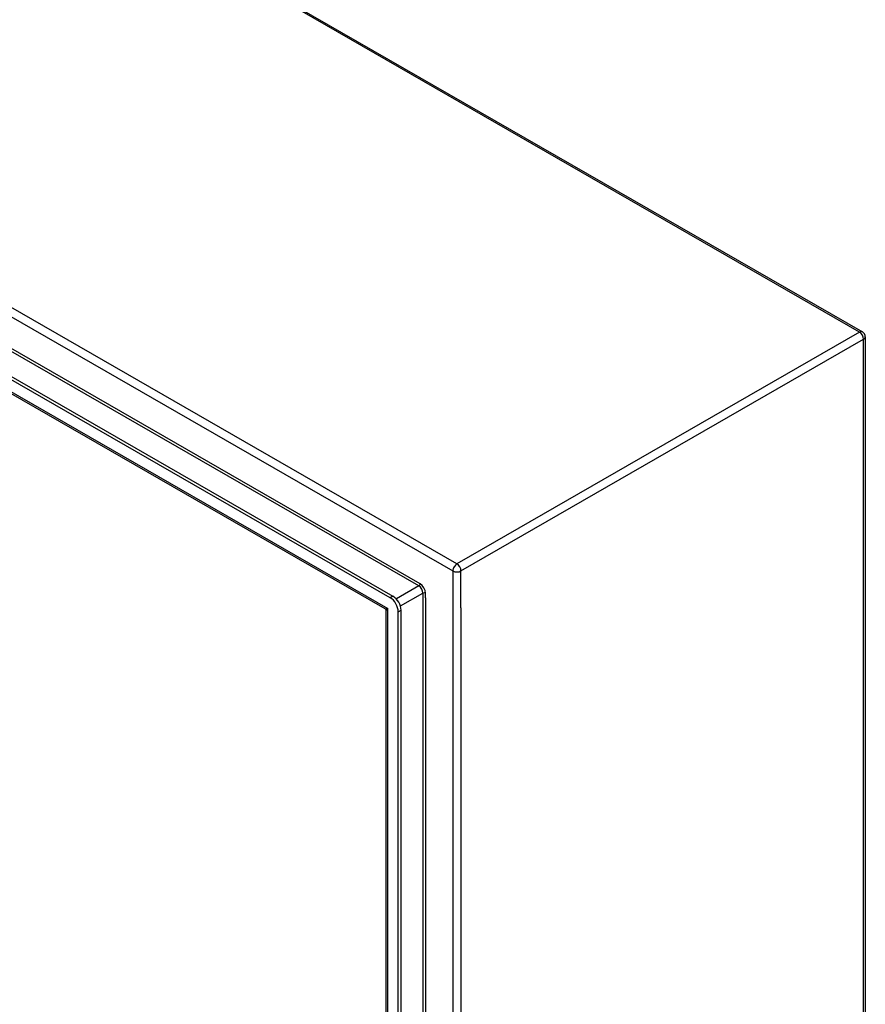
# Model space of a CAD drawing. Header units: inches. Extents: x 15 to 368, y 32 to 178.
# Tile 81 of 82: x 354 to 368, y 134 to 151. Entities that reach past the tile are written whole.
import ezdxf

# ---------------------------------------------------------------- set-up
doc = ezdxf.new("R2010")
doc.units = ezdxf.units.IN
doc.header["$MEASUREMENT"] = 0
doc.layers.add('Visible Edges(ANSI)', color=7, linetype='Continuous', lineweight=25)
doc.layers.add('Visible Tangent Edges(ANSI)', color=7, linetype='Continuous', lineweight=25)

msp = doc.modelspace()

# ---------------------------------------------------------------- linework, layer by layer
at = {"layer": 'Visible Edges(ANSI)'}
for p, q in [((317.399, 174.533), (368.17, 145.295)), ((360.041, 140.716), (310.131, 169.457)), ((310.18, 169.484), (360.089, 140.743)), ((359.955, 140.523), (310.259, 169.141)), ((368.22, 145.21), (368.22, 120.845)), ((359.971, 117.374), (359.971, 140.496)), ((360.18, 117.107), (360.18, 140.475)), ((360.228, 117.135), (360.228, 140.502))]:
    msp.add_line(p, q, dxfattribs=at)
at = {"layer": 'Visible Edges(ANSI)', "flags": 128}
msp.add_lwpolyline([(359.971, 140.496), (359.97, 140.503), (359.966, 140.511), (359.961, 140.518), (359.955, 140.523)], dxfattribs=at)
at = {"layer": 'Visible Edges(ANSI)'}
msp.add_arc((368.121, 145.21), 0.099, 0, 60.064, dxfattribs=at)
for centre, major_axis, start_param, end_param in [((360.041, 140.555), (0.098, -0.171), 0.787332, 2.358128), ((360.089, 140.582), (-0.098, 0.171), 3.928925, 5.499721)]:
    msp.add_ellipse(centre, major_axis=major_axis, ratio=0.578093, start_param=start_param, end_param=end_param, dxfattribs=at)
at = {"layer": 'Visible Tangent Edges(ANSI)'}
for p, q in [((368.121, 145.291), (317.349, 174.528)), ((361.19, 141.299), (310.418, 170.537)), ((310.348, 170.416), (361.12, 141.178)), ((360.556, 140.957), (310.913, 169.544)), ((360.534, 140.919), (310.962, 169.465)), ((310.173, 169.224), (360, 140.531)), ((368.121, 145.291), (361.19, 141.299)), ((361.26, 141.178), (368.191, 145.169)), ((368.191, 120.805), (368.191, 145.169)), ((361.12, 141.178), (361.12, 116.814)), ((361.26, 140.544), (361.26, 141.178)), ((360.534, 140.919), (360.147, 140.696)), ((360.216, 140.575), (360.604, 140.798)), ((360.604, 140.798), (360.604, 117.738)), ((360.648, 140.715), (360.648, 140.798)), ((360.089, 140.743), (360.041, 140.716)), ((360.648, 140.715), (360.648, 117.821)), ((360, 117.259), (360, 140.531)), ((360.18, 140.475), (360.228, 140.502)), ((361.26, 140.544), (361.26, 117.447))]:
    msp.add_line(p, q, dxfattribs=at)
for centre, major_axis, ratio, start_param, end_param in [((368.121, 145.21), (0.0494, 0.0858), 0.578093, 0, 0.783464), ((368.121, 145.21), (0.0494, -0.0858), 0.578093, 0.787332, 2.358128), ((368.121, 145.21), (0.099, 0), 0.575862, 5.497787, 6.283185), ((361.19, 141.218), (0.0494, 0.0858), 0.578093, 0.783464, 2.354261), ((361.19, 141.218), (-0.0494, 0.0858), 0.578093, 3.928925, 5.499721), ((361.19, 141.218), (-0.099, 0), 0.575862, 0.785398, 2.356194), ((360.534, 140.944), (0.0155, 0.0269), 0.578093, 3.925057, 5.495853), ((360.556, 140.851), (-0.065, 0.113), 0.578093, 3.928925, 5.499721), ((360.534, 140.838), (0.0494, -0.0858), 0.578093, 0.787332, 2.358128), ((360.626, 140.785), (0.031, 0), 0.575862, 0.785398, 2.356194), ((360.07, 140.571), (0.115, 0.047), 0.112147, 3.228242, 4.015574), ((360.07, 140.571), (-0.0986, -0.0765), 0.115347, 5.408573, 6.193971)]:
    msp.add_ellipse(centre, major_axis=major_axis, ratio=ratio, start_param=start_param, end_param=end_param, dxfattribs=at)

doc.saveas('drawing.dxf')
